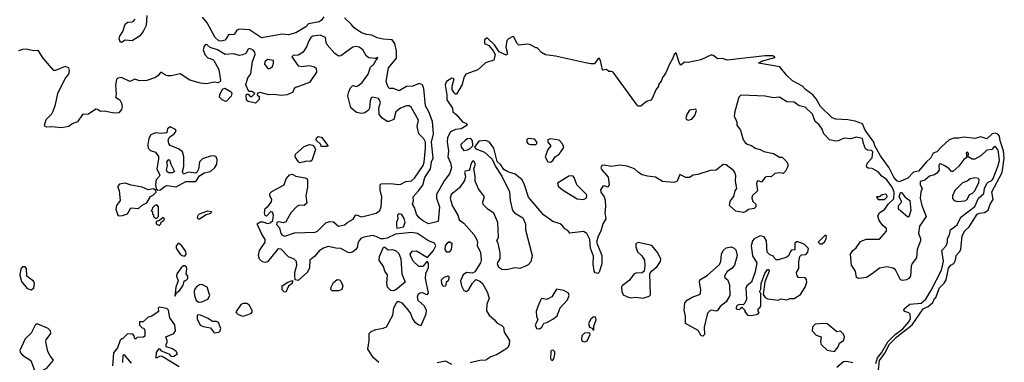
# Model space of a CAD drawing. Extents: x 2293830 to 2387798, y 66850 to 233222.
# Tile 178 of 192: x 2371881 to 2379958, y 200877 to 203692. Entities that reach past the tile are written whole.
import ezdxf

# ---------------------------------------------------------------- set-up
doc = ezdxf.new("R2010")
doc.units = 0

msp = doc.modelspace()

# ---------------------------------------------------------------- linework, layer by layer
at = {"layer": '0CON05XD'}
for points in [[(2372922.8, 203727.2), (2372918.7, 203645), (2372893.6, 203595), (2372865, 203555.6), (2372805, 203518.6), (2372745, 203524.3), (2372715, 203503.8), (2372705, 203510), (2372697.7, 203535), (2372701.4, 203555), (2372727.2, 203595), (2372745, 203653.3), (2372765, 203671.2), (2372805, 203673.3), (2372815, 203680), (2372827.1, 203695)], [(2374376.3, 203713.7), (2374355.4, 203685), (2374337.2, 203672.8), (2374251.5, 203658.5), (2374228.5, 203631.5), (2374147.4, 203582.6), (2374085, 203567.3), (2374035, 203571.9), (2373865, 203543.3), (2373765, 203607.6), (2373685, 203614.1), (2373663.3, 203605), (2373639.5, 203570.5), (2373592.7, 203567.3), (2373567.1, 203522.9), (2373535, 203516.2), (2373515, 203518.9), (2373485.5, 203545), (2373434.3, 203635.7), (2373419.2, 203665), (2373381.7, 203711.7)], [(2379050.8, 202399.2), (2379013.4, 202475), (2378943.3, 202573.2), (2378895.9, 202655), (2378888.2, 202685), (2378816.6, 202785), (2378793.3, 202835), (2378735, 202859.1), (2378675, 202870), (2378575, 202874.3), (2378545, 202884.4), (2378449.6, 202979.6), (2378415, 203040.8), (2378386.9, 203075), (2378328.2, 203118.2), (2378302.2, 203145), (2378220.2, 203190.2), (2378172.7, 203232.7), (2378115.8, 203305), (2377942.5, 203335), (2377965, 203351.2), (2378075, 203380), (2378075, 203386.2), (2378060, 203395), (2377995, 203394), (2377685, 203358.6), (2377645, 203371.9), (2377605, 203370.8), (2377575, 203395.8), (2377555, 203402.5), (2377469.3, 203360.7), (2377365, 203340), (2377335, 203342.5), (2377305, 203317.5), (2377290.5, 203340.5), (2377265, 203420), (2377250, 203405), (2377240, 203375), (2377208.3, 203321.7), (2377180, 203255), (2377153, 203217), (2377147, 203193), (2377120, 203155), (2377120, 203145), (2377100, 203115), (2377070, 203045), (2377058.3, 203031.7), (2377021.7, 203018.3), (2376975, 202980), (2376955, 202980), (2376945, 202990), (2376749.3, 203259.3), (2376736.4, 203266.4), (2376715, 203266.7), (2376695, 203282.5), (2376665, 203276.7), (2376660.5, 203280.5), (2376645.8, 203355), (2376635, 203376.2), (2376625, 203372.5), (2376595, 203330), (2376565, 203327.5), (2376521.7, 203338.3), (2376275, 203392.5), (2376193.6, 203403.6), (2376161.7, 203421.7), (2376125, 203460), (2376115, 203460), (2376067, 203487), (2376045, 203490), (2375975, 203482.5), (2375959.3, 203499.3), (2375935, 203550), (2375925, 203552.5), (2375890, 203535), (2375878.3, 203521.7), (2375869.2, 203465), (2375882.5, 203415), (2375878.3, 203401.7), (2375865, 203402.5), (2375815, 203427.5), (2375776.7, 203485), (2375715, 203542), (2375693.8, 203525), (2375694.6, 203495), (2375730.5, 203480.5), (2375765.9, 203435.9), (2375782.5, 203405), (2375770, 203360), (2375701.7, 203338.3), (2375640.3, 203279.7), (2375540, 203245), (2375523.6, 203216.4), (2375511.7, 203158.3), (2375465, 203080), (2375455, 203080), (2375445, 203090), (2375428.3, 203118.3), (2375428.8, 203145), (2375445.5, 203205.5), (2375425, 203211.8), (2375380.8, 203185), (2375370.8, 203155), (2375384.5, 203074.5), (2375385, 203033.8), (2375431.9, 202965), (2375435, 202934), (2375462.1, 202912.1), (2375513.3, 202853.3), (2375545, 202840), (2375552.5, 202825), (2375502.5, 202795), (2375455, 202789.1), (2375415, 202769.6), (2375389.6, 202725), (2375387.1, 202685), (2375399.2, 202615), (2375393.2, 202565), (2375415.8, 202515), (2375422.5, 202475), (2375406, 202425), (2375363.6, 202366.4), (2375300.5, 202255), (2375300, 202225), (2375325.6, 202155), (2375313.1, 202035), (2375234.4, 202014.4), (2375185, 202041.8), (2375157.7, 202065), (2375135.4, 202095), (2375118.4, 202148.4), (2375103.3, 202175), (2375110.4, 202205), (2375108, 202235), (2375152.9, 202285), (2375188.4, 202331.6), (2375205.4, 202395), (2375250.4, 202465), (2375258.8, 202525), (2375272.8, 202555), (2375257.8, 202685), (2375275.7, 202755), (2375267.3, 202855), (2375238.3, 202935), (2375210.8, 202985), (2375196.9, 203126.9), (2375185, 203157.5), (2375157, 203167), (2375105, 203146.2), (2375055, 203142), (2374995, 203106.7), (2374947, 203127), (2374915, 203127.5), (2374905, 203137.5), (2374886.7, 203185), (2374907.1, 203295), (2374971.9, 203375), (2374972.5, 203435), (2374958.9, 203495), (2374935.7, 203525), (2374861.9, 203531.9), (2374813.1, 203543.1), (2374770, 203565), (2374725, 203568.5), (2374685, 203584.5), (2374623.8, 203623.8), (2374601.3, 203655), (2374545, 203706.2)], [(2374910, 202855), (2374895, 202855.8), (2374852, 202885), (2374830.8, 202915), (2374826.4, 202963.6), (2374840.8, 203015), (2374823.7, 203043.7), (2374775, 203055.8), (2374765, 203048.8), (2374756.2, 203025), (2374751.2, 202965), (2374742.3, 202947.7), (2374713.3, 202925), (2374685, 202920.6), (2374645, 202928.6), (2374598.3, 202968.3), (2374573.8, 203065), (2374580, 203100), (2374595, 203132.5), (2374615, 203150), (2374645, 203143.8), (2374655, 203148), (2374691.2, 203175), (2374740, 203245), (2374759.5, 203300.5), (2374786.7, 203325), (2374803, 203357), (2374820, 203375), (2374815, 203380), (2374797.5, 203372.5), (2374745, 203378), (2374723.2, 203393.2), (2374696, 203445), (2374665.4, 203465.4), (2374641.7, 203471.7), (2374613.3, 203466.7), (2374515, 203393.3), (2374495, 203392.5), (2374465, 203413.3), (2374404.5, 203484.5), (2374394.2, 203505), (2374390, 203545), (2374345, 203563.8), (2374285, 203556), (2374270, 203545), (2374252.4, 203517.6), (2374236.8, 203473.2), (2374205.5, 203424.5), (2374165, 203400), (2374123.6, 203396.4), (2374112.5, 203385), (2374165, 203311.2), (2374195, 203306.2), (2374255, 203316.2), (2374300, 203305), (2374313, 203293), (2374315, 203260), (2374257.5, 203175), (2374145, 203133.3), (2374133.8, 203125), (2374122.5, 203095), (2374075.9, 203074.1), (2374025, 203068), (2373965, 203077.1), (2373924.1, 203074.1), (2373855, 203092), (2373833, 203087), (2373830, 203075), (2373845, 203060), (2373846.7, 203035), (2373815, 203006.7), (2373755, 203020), (2373741.7, 203031.7), (2373740, 203075), (2373745, 203080), (2373755, 203080), (2373771.7, 203061.7), (2373785, 203060), (2373810, 203085), (2373785, 203102.5), (2373761.7, 203101.7), (2373736, 203155), (2373753.8, 203215), (2373776.4, 203246.4), (2373790.7, 203349.3), (2373813.3, 203405), (2373811.2, 203425), (2373793.3, 203445), (2373765, 203456), (2373755, 203450), (2373735.7, 203414.3), (2373708.3, 203401.7), (2373685, 203396.5), (2373635, 203410.4), (2373566.3, 203406.3), (2373505, 203444.2), (2373443.6, 203463.6), (2373420, 203485), (2373405, 203486.9), (2373394, 203475), (2373386.7, 203445), (2373400, 203405), (2373425, 203378.8), (2373464.3, 203364.3), (2373473.8, 203355), (2373515, 203282.5), (2373528.8, 203195), (2373525, 203182.5), (2373506.1, 203173.9), (2373475, 203176.9), (2373414.6, 203165.4), (2373365, 203170.3), (2373276.7, 203195), (2373196.4, 203246.4), (2373125, 203230), (2373095, 203231.2), (2373076.4, 203236.4), (2373045, 203257.5), (2373035, 203257.5), (2373017.7, 203232.3), (2372994.2, 203215.8), (2372925, 203193.1), (2372865, 203190), (2372825, 203202.5), (2372785, 203183.3), (2372717, 203217), (2372685, 203210), (2372675, 203200), (2372667.3, 203152.7), (2372672, 203078), (2372667.5, 203055), (2372703, 203033), (2372717.5, 203005), (2372722.5, 202975), (2372716.7, 202955), (2372695, 202927.5), (2372656.4, 202923.6), (2372575, 202938.8), (2372545, 202936.7), (2372520, 202955), (2372505, 202956.2), (2372445.8, 202914.2), (2372395, 202911.4), (2372355, 202852.5), (2372312.5, 202835), (2372285, 202813.8), (2372225, 202802.9), (2372145, 202811.2), (2372105, 202807.5), (2372090, 202815), (2372083.8, 202825), (2372098.8, 202871.2), (2372145, 202919.2), (2372155, 202938.8), (2372174, 202995), (2372192.8, 203085), (2372252.9, 203207.1), (2372283.4, 203245), (2372289.5, 203275), (2372285.4, 203295), (2372255, 203308.2), (2372175, 203274), (2372161.4, 203275), (2372074.4, 203375), (2372036.2, 203435), (2372025, 203438.8), (2371995, 203436), (2371935, 203448.6), (2371905, 203446.7), (2371870, 203435)], [(2373925, 203287.5), (2373935, 203292.5), (2373953.6, 203306.4), (2373963, 203333), (2373962.5, 203355), (2373915, 203363.3), (2373893.3, 203345), (2373890, 203325), (2373915, 203292.5), (2373925, 203287.5)], [(2373575, 203020), (2373545, 203030), (2373520, 203055), (2373522.5, 203075), (2373545, 203120), (2373565, 203130), (2373615, 203100), (2373622.5, 203085), (2373615, 203062.5), (2373575, 203020)], [(2379243.8, 201803.8), (2379237.5, 201735), (2379202.2, 201687.8), (2379193.8, 201666.2), (2379186.9, 201585), (2379175, 201566), (2379156.3, 201553.7), (2379125, 201549.4), (2379105.6, 201555.6), (2379066.3, 201636.3), (2379045, 201649.4), (2378995, 201660.8), (2378935, 201650.8), (2378875, 201602.9), (2378826.4, 201573.6), (2378765.7, 201565.7), (2378744.4, 201574.4), (2378737.3, 201625), (2378704.4, 201675), (2378696.7, 201765), (2378715, 201795.6), (2378741.6, 201818.4), (2378779.3, 201870.7), (2378825, 201889.2), (2378935, 201888.1), (2378990.8, 201955), (2378991.4, 201975), (2378961.7, 202001.7), (2378931.8, 202041.8), (2378920.4, 202079.6), (2378932.9, 202105), (2378976.5, 202135), (2379004.6, 202175), (2379051.2, 202218.8), (2379053, 202275), (2379036.5, 202316.5), (2378995.2, 202375.2), (2378954.4, 202405), (2378922.8, 202442.8), (2378875, 202469.1), (2378841.7, 202471.7), (2378829.2, 202479.2), (2378827.1, 202495), (2378835.6, 202515), (2378875, 202557.8), (2378879.5, 202605), (2378867.3, 202617.3), (2378835, 202620), (2378820.4, 202630.4), (2378802.5, 202675), (2378795, 202716.7), (2378745, 202725.7), (2378695, 202711.9), (2378645, 202717.9), (2378595, 202695.7), (2378575, 202693.1), (2378525, 202704.6), (2378478.6, 202755), (2378463.4, 202793.4), (2378438.8, 202828.8), (2378405.9, 202855.9), (2378384.7, 202914.7), (2378323.6, 202973.6), (2378275, 202984.2), (2378235, 203014), (2378175, 203016), (2378115, 203056), (2378065, 203048.8), (2377995, 203063.8), (2377805, 203071.2), (2377795, 203070), (2377781.2, 203055), (2377746.2, 202936.2), (2377740.8, 202895), (2377763.3, 202855), (2377763.8, 202825), (2377792.7, 202782.7), (2377815.6, 202705.6), (2377832.8, 202682.8), (2377848.7, 202668.7), (2377885, 202658), (2377915, 202635.7), (2377955.6, 202625.6), (2377985, 202608.8), (2378065, 202591.2), (2378115, 202562.5), (2378135, 202562.5), (2378172.5, 202525), (2378182.5, 202505), (2378182.5, 202485), (2378163.6, 202446.4), (2378145, 202427.5), (2378115, 202432.5), (2378075, 202427.5), (2378045, 202400), (2378015, 202403.3), (2377995, 202398.8), (2377965, 202357.5), (2377945, 202367.1), (2377931.4, 202365), (2377925.7, 202345), (2377933.8, 202285), (2377890.8, 202245), (2377885.7, 202225), (2377895, 202196.7), (2377918.8, 202175), (2377920, 202155), (2377905, 202141.2), (2377858.3, 202131.7), (2377835, 202113.3), (2377815, 202106.7), (2377755, 202119.4), (2377704, 202165), (2377708.3, 202201.7), (2377739.9, 202240.1), (2377749.2, 202285), (2377764.2, 202305), (2377753.1, 202365), (2377755, 202407.5), (2377747.3, 202435), (2377735, 202452.2), (2377675, 202498.8), (2377650.7, 202500.7), (2377595, 202454.3), (2377545, 202453.3), (2377445, 202420), (2377405, 202413.3), (2377375, 202393.8), (2377345, 202394), (2377295, 202420), (2377274.3, 202365), (2377247.3, 202352.7), (2377155, 202361.9), (2377097, 202397), (2377030, 202405), (2376987.7, 202417.7), (2376957.5, 202435), (2376925, 202467.5), (2376865, 202488.8), (2376805, 202497.5), (2376733.9, 202486.1), (2376675, 202497.8), (2376655, 202493.1), (2376647.9, 202475), (2376655, 202457.5), (2376707.3, 202397.3), (2376716, 202335), (2376705, 202316.7), (2376676.7, 202326.7), (2376665, 202324.4), (2376645.5, 202295), (2376647.5, 202275), (2376676.2, 202235), (2376685, 202210), (2376687.3, 202157.3), (2376681.4, 202105), (2376690, 202055), (2376664, 202015), (2376647.5, 201955), (2376627, 201913), (2376613.3, 201865), (2376656.2, 201755), (2376656.1, 201686.1), (2376635, 201617.5), (2376623, 201607), (2376602.3, 201612.3), (2376594, 201625), (2376586, 201685), (2376588.3, 201748.3), (2376564, 201815), (2376558.8, 201885), (2376534, 201935), (2376505, 201951.4), (2376395, 201937.1), (2376378.7, 201958.7), (2376352.6, 201972.6), (2376336.6, 201996.6), (2376315, 202014.1), (2376254.7, 202034.7), (2376178.3, 202088.3), (2376053.9, 202233.9), (2376021.1, 202335), (2376001.9, 202375), (2375945, 202422.5), (2375885, 202442.9), (2375852, 202462), (2375827.9, 202497.9), (2375797.5, 202527.5), (2375770.8, 202635), (2375734, 202685), (2375705, 202698.6), (2375646.6, 202693.4), (2375612.5, 202645), (2375621.7, 202631.7), (2375695, 202602), (2375756.2, 202545), (2375784.3, 202485), (2375835.5, 202405.5), (2375898.3, 202278.3), (2375905.5, 202205.5), (2375924.4, 202124.4), (2375941.2, 202105), (2376007.1, 202065), (2376030, 202015), (2376030, 201965), (2376086, 201755), (2376075, 201703.3), (2376052.3, 201677.7), (2376025, 201663.8), (2375985, 201648.8), (2375942, 201652), (2375873.9, 201636.1), (2375835, 201639.3), (2375811.2, 201655), (2375800.5, 201685), (2375802.7, 201697.3), (2375823.6, 201726.4), (2375822, 201775), (2375805.6, 201855.6), (2375796.2, 201875), (2375808.1, 201905), (2375801.9, 202025), (2375771.1, 202101.1), (2375722.7, 202132.7), (2375683.3, 202173.3), (2375679.1, 202195), (2375693.6, 202235), (2375645, 202302.9), (2375616.4, 202365), (2375616.2, 202405), (2375605.5, 202465), (2375620.5, 202505), (2375605, 202530), (2375595, 202530), (2375582.5, 202505), (2375573.8, 202465), (2375565, 202454), (2375535, 202445.8), (2375529.2, 202435), (2375537.5, 202405), (2375529.7, 202370.3), (2375489.1, 202310.9), (2375420, 202255), (2375412.9, 202225), (2375427.5, 202165), (2375475.4, 202085.4), (2375486.6, 202046.6), (2375525, 202020), (2375605.8, 201925.8), (2375628.3, 201888.3), (2375635.6, 201865.6), (2375635, 201832.5), (2375657.4, 201787.4), (2375662.9, 201757.1), (2375665.7, 201715.7), (2375660, 201695), (2375615, 201620), (2375595, 201610), (2375545, 201615.6), (2375518.1, 201595), (2375498.2, 201545), (2375504.6, 201504.6), (2375525, 201466.2), (2375545, 201459.2), (2375564, 201475), (2375595, 201527.5), (2375623, 201557), (2375655, 201543.3), (2375678.8, 201525), (2375715.4, 201455.4), (2375731.9, 201405), (2375714.3, 201355), (2375711.1, 201301.1), (2375733.2, 201263.2), (2375776.7, 201225), (2375795, 201200), (2375835, 201178.8), (2375848.8, 201165), (2375855.8, 201125), (2375898.8, 201055), (2375897.5, 201025), (2375888.3, 201001.7), (2375870, 200985), (2375791.7, 200938.3), (2375745, 200923.3), (2375705, 200894), (2375655, 200892.5), (2375575, 200873.1)], [(2374826.7, 200875), (2374783.3, 200915), (2374736.7, 200985), (2374746.7, 201055), (2374747.5, 201115), (2374765, 201130), (2374803.6, 201146.4), (2374863.6, 201156.4), (2374890.2, 201169.8), (2374942.9, 201265), (2374950.8, 201325), (2374975, 201370), (2374985, 201378), (2375016.4, 201366.4), (2375065, 201309.2), (2375087.7, 201277.7), (2375102.2, 201235), (2375120.2, 201210.2), (2375155, 201183.8), (2375175, 201180), (2375216.7, 201275), (2375218.2, 201305), (2375200.2, 201340.2), (2375150.8, 201385), (2375143.8, 201415), (2375151.7, 201438.3), (2375165, 201448.8), (2375185, 201451.2), (2375212.5, 201437.5), (2375225.7, 201434.3), (2375235.8, 201445), (2375210, 201565), (2375213.1, 201606.9), (2375234, 201655), (2375235, 201690), (2375225, 201702.5), (2375218.3, 201701.7), (2375186.7, 201665), (2375155, 201663.1), (2375111.1, 201705), (2375088.6, 201745), (2375084.5, 201765.5), (2375100.7, 201789.3), (2375135, 201791.5), (2375225, 201738.8), (2375276.5, 201795), (2375293.5, 201835), (2375282.5, 201855), (2375235.8, 201875), (2375145.3, 201935.3), (2375095.8, 201944.2), (2374965, 201930), (2374895, 201897.5), (2374865, 201891.1), (2374842.2, 201892.2), (2374805, 201911.4), (2374775, 201918.2), (2374703.3, 201905), (2374680.8, 201895), (2374668.3, 201881.7), (2374655.8, 201855), (2374651.2, 201825), (2374638.8, 201805), (2374615, 201784), (2374595, 201776), (2374575, 201778), (2374515, 201811.9), (2374475.3, 201815.3), (2374411.9, 201828.1), (2374372, 201815), (2374337.6, 201792.4), (2374300.9, 201749.1), (2374260.4, 201715), (2374257.8, 201652.2), (2374243.2, 201616.8), (2374165, 201550), (2374140, 201555), (2374136.7, 201586.7), (2374137.1, 201615), (2374155.6, 201675), (2374152, 201705), (2374133.4, 201723.4), (2374085, 201743.3), (2374025, 201805.8), (2374005, 201809.2), (2373995, 201804), (2373915, 201701.2), (2373895, 201696.2), (2373872.7, 201702.7), (2373848.8, 201725), (2373838.8, 201755), (2373849.2, 201795), (2373894, 201865), (2373894.4, 201885), (2373864.7, 201934.7), (2373830, 202015), (2373855, 202030), (2373875, 202030), (2373915, 202017.5), (2373936.1, 202023.9), (2373958.3, 202041.7), (2373964, 202085), (2373955, 202110), (2373940, 202115), (2373905, 202077.5), (2373894.1, 202084.1), (2373890, 202105), (2373895, 202140.8), (2373919.9, 202160.1), (2373946.7, 202195), (2373950, 202215), (2373932.1, 202245), (2373932.7, 202265), (2373949.2, 202280.8), (2374051.2, 202335), (2374068, 202385), (2374095, 202416.2), (2374115, 202421.2), (2374146.7, 202405), (2374223.6, 202393.6), (2374240, 202385), (2374241.7, 202371.7), (2374241.2, 202315), (2374228, 202245), (2374236.7, 202185), (2374215.7, 202164.3), (2374175, 202168.6), (2374155, 202156.9), (2374104, 202105), (2374065, 202031.2), (2374045, 202023.3), (2374005, 202030), (2373990, 202025), (2373988.3, 202008.3), (2374011.2, 201981.2), (2374024.3, 201935), (2374035, 201922), (2374055, 201912.5), (2374135, 201940), (2374305, 201945.6), (2374325, 201955.6), (2374395, 202024.4), (2374425, 202032.9), (2374455, 202031.9), (2374495, 201994.6), (2374545, 202007.4), (2374572.8, 202027.2), (2374617.3, 202052.7), (2374635, 202085.8), (2374645, 202088.1), (2374682.7, 202072.7), (2374721, 202079), (2374805, 202102.9), (2374835.1, 202124.9), (2374846.1, 202155), (2374851.8, 202235), (2374838.2, 202295), (2374838.8, 202335), (2374845, 202343.3), (2374925, 202345.6), (2374985, 202337.8), (2375008.5, 202341.5), (2375047.3, 202362.7), (2375095, 202368.6), (2375119.8, 202390.2), (2375189.6, 202495), (2375198.6, 202521.4), (2375211.1, 202635), (2375209.1, 202685), (2375195, 202712.5), (2375154.4, 202755), (2375142.5, 202815), (2375152.5, 202865), (2375092.4, 202972.4), (2375075, 202982.5), (2375055, 202983.1), (2375003.8, 202965), (2374965.6, 202934.4), (2374949.1, 202870.9), (2374910, 202855)], [(2377365, 202866), (2377395, 202874), (2377420, 202905), (2377432.5, 202945), (2377427, 202957), (2377375, 202947.5), (2377355, 202917.5), (2377346, 202885), (2377350.3, 202870.3), (2377365, 202866)], [(2373015, 202290), (2373035, 202292.5), (2373069.3, 202320.7), (2373090.7, 202329.3), (2373165, 202319.2), (2373245, 202362.5), (2373327, 202363), (2373355, 202410), (2373395, 202432.5), (2373445, 202443.3), (2373482.2, 202477.8), (2373497.5, 202505), (2373501.7, 202541.7), (2373494, 202565), (2373475, 202574.4), (2373445, 202571.5), (2373380.9, 202549.1), (2373356.3, 202523.7), (2373347, 202463), (2373333.9, 202436.1), (2373325, 202431.2), (2373265, 202439.4), (2373225, 202422.5), (2373216.7, 202445), (2373228.6, 202485), (2373226.2, 202565), (2373217, 202607), (2373185, 202630), (2373115, 202657.5), (2373103.3, 202675), (2373100, 202705), (2373111.7, 202728.3), (2373148, 202755), (2373163.3, 202775), (2373158.3, 202788.3), (2373115, 202811.2), (2373092.5, 202795), (2373087, 202763), (2373045, 202757.5), (2372995, 202763.3), (2372956.7, 202745), (2372939.2, 202715), (2372931.5, 202665), (2372935.6, 202635), (2372955, 202615.6), (2372995, 202602), (2373018.6, 202568.6), (2373020.8, 202545), (2373005.7, 202465.7), (2373030, 202415), (2373026.4, 202403.6), (2373000, 202375), (2372996.4, 202336.4), (2373001.7, 202301.7), (2373015, 202290)], [(2374405, 202650), (2374355, 202650), (2374350, 202665), (2374313, 202703), (2374315, 202720), (2374328.3, 202731.7), (2374356.4, 202726.4), (2374408.3, 202658.3), (2374405, 202650)], [(2378925.9, 200814.1), (2378935, 200893.1), (2378978.2, 200951.8), (2379015.2, 201025), (2379077.1, 201085), (2379202.5, 201185), (2379293, 201317), (2379334.3, 201335.7), (2379372.3, 201367.7), (2379385, 201400), (2379395, 201410), (2379425, 201490), (2379465, 201527.5), (2379480, 201555), (2379499.3, 201650.7), (2379520, 201675), (2379545, 201690), (2379557.5, 201715), (2379562.5, 201755), (2379590, 201785), (2379600, 201805), (2379613.3, 201915), (2379635, 201956.2), (2379668.8, 201991.2), (2379735, 202093.3), (2379755, 202103.3), (2379795, 202107.5), (2379825, 202127.5), (2379842.5, 202175), (2379867.5, 202215), (2379855, 202277.5), (2379941.4, 202435), (2379957.7, 202555), (2379950.3, 202615), (2379923.6, 202695), (2379918.4, 202735), (2379905, 202750), (2379885, 202759.1), (2379857.4, 202752.6), (2379815, 202712.5), (2379765, 202728.9), (2379715, 202715.2), (2379625, 202726.6), (2379585, 202716.9), (2379545, 202718.7), (2379505, 202704.3), (2379441.6, 202648.4), (2379405, 202607.1), (2379375, 202594.5), (2379355, 202556.8), (2379320, 202525), (2379255, 202447.2), (2379211.8, 202438.2), (2379165, 202388.5), (2379095, 202360), (2379075, 202366.7), (2379050.8, 202399.2)], [(2374176.2, 202516.2), (2374165, 202526.7), (2374140, 202565), (2374144.5, 202585.5), (2374215, 202648.8), (2374257, 202667), (2374285, 202660), (2374300, 202645), (2374307.5, 202625), (2374276.7, 202535), (2374265, 202526.7), (2374235, 202528.1), (2374205, 202521.4), (2374176.2, 202516.2)], [(2375525, 202616.7), (2375555, 202622), (2375577.5, 202632.5), (2375597.5, 202655), (2375596, 202695), (2375588.3, 202708.3), (2375575, 202715.8), (2375555, 202714), (2375540, 202705), (2375500, 202665), (2375501.2, 202645), (2375525, 202616.7)], [(2376075, 202665.5), (2376115, 202666), (2376124, 202675), (2376122.9, 202687.1), (2376105, 202711.2), (2376055.8, 202714.2), (2376040, 202705), (2376041.2, 202685), (2376052.6, 202672.6), (2376075, 202665.5)], [(2376235, 202520), (2376254, 202535), (2376274.5, 202565.5), (2376305, 202586), (2376345, 202642.5), (2376335, 202671.2), (2376305, 202702), (2376235, 202712), (2376214.6, 202705), (2376214.7, 202684.7), (2376237.5, 202655), (2376212, 202625), (2376192.5, 202565), (2376214.5, 202524.5), (2376235, 202520)], [(2378905, 200866), (2378916.8, 200913.2), (2378950.9, 200955), (2379003.5, 201046.5), (2379063.5, 201106.5), (2379125, 201152.5), (2379178.5, 201211.5), (2379188.1, 201238.1), (2379185, 201273.8), (2379175, 201283.1), (2379141.2, 201295), (2379134, 201305), (2379136, 201315), (2379183.3, 201355), (2379275, 201362.4), (2379313.8, 201395), (2379355, 201463.1), (2379441.5, 201635), (2379458.1, 201708.1), (2379445.8, 201795), (2379480.8, 201835), (2379490.8, 201865), (2379490.8, 201895), (2379507.5, 201925), (2379517.5, 201965), (2379570, 202005), (2379600.3, 202069.7), (2379715, 202156.4), (2379746.1, 202225), (2379789.3, 202265), (2379794.8, 202305), (2379814.9, 202345.1), (2379825, 202357.5), (2379855, 202371.8), (2379865, 202387.2), (2379905.8, 202484.2), (2379917.6, 202535), (2379911, 202605), (2379903.9, 202625), (2379885, 202647.1), (2379875, 202648.8), (2379855, 202624), (2379815, 202619.4), (2379765, 202572.5), (2379715, 202546), (2379695, 202546.2), (2379660, 202565), (2379663.6, 202593.6), (2379655, 202603.3), (2379644.4, 202595), (2379650, 202565), (2379643.8, 202556.2), (2379625, 202543.8), (2379585, 202487.5), (2379535, 202443.3), (2379524.5, 202444.5), (2379506, 202466), (2379471.2, 202491.2), (2379435, 202506.7), (2379426.4, 202503.6), (2379421.2, 202495), (2379424, 202455), (2379405, 202431.4), (2379385, 202418.1), (2379344, 202405), (2379305, 202374), (2379267.7, 202362.3), (2379267.1, 202335), (2379284.4, 202305), (2379273.6, 202275), (2379268.2, 202225), (2379280.7, 202165), (2379317.5, 202075), (2379262.5, 201995), (2379252.5, 201935), (2379271.2, 201895), (2379270, 201875), (2379243.8, 201803.8)], [(2373135, 202433.3), (2373105, 202433.3), (2373092, 202442), (2373086.7, 202455), (2373092.5, 202495), (2373088.8, 202525), (2373105, 202542.5), (2373113.6, 202533.6), (2373120, 202505), (2373150, 202445), (2373135, 202433.3)], [(2376505, 202214.2), (2376527.5, 202225), (2376534.3, 202245), (2376531.4, 202255), (2376450.6, 202335), (2376430.6, 202395), (2376417.8, 202407.8), (2376384.5, 202405.5), (2376291.4, 202348.6), (2376299.2, 202325), (2376333.8, 202295), (2376455, 202220.6), (2376505, 202214.2)], [(2372695, 202081.2), (2372725, 202083.8), (2372765, 202097.5), (2372793, 202147), (2372855, 202141.2), (2372885, 202167.5), (2372925, 202187.5), (2372955, 202240), (2372978.3, 202251.7), (2373000, 202275), (2372998.3, 202288.3), (2372975, 202303.3), (2372935, 202292.5), (2372885, 202316.7), (2372795, 202331.9), (2372745, 202349.4), (2372700.8, 202339.2), (2372687.5, 202325), (2372686.7, 202315), (2372696.2, 202285), (2372706, 202205), (2372676.2, 202165), (2372668.8, 202135), (2372686.1, 202086.1), (2372695, 202081.2)], [(2379575, 202199.2), (2379635, 202204.2), (2379653.3, 202215), (2379673.3, 202255), (2379695, 202264.5), (2379716.1, 202285), (2379749.2, 202355), (2379751.2, 202375), (2379745, 202386.2), (2379715, 202392), (2379677.5, 202385), (2379654.3, 202365.7), (2379615, 202350.8), (2379550.8, 202289.2), (2379532.5, 202245), (2379533, 202223), (2379546.7, 202206.7), (2379575, 202199.2)], [(2378924.2, 202214.2), (2378975, 202214.7), (2378996.9, 202235), (2378995, 202250), (2378985, 202258), (2378956.4, 202253.6), (2378935, 202237.5), (2378910, 202235), (2378924.2, 202214.2)], [(2379165, 202070.6), (2379088.8, 202135), (2379091.1, 202165), (2379116.2, 202195), (2379094.4, 202235), (2379105, 202270.8), (2379115, 202272.5), (2379144, 202234), (2379183.1, 202205), (2379192.1, 202125), (2379175, 202070.8), (2379165, 202070.6)], [(2373005, 202060), (2373020, 202075), (2373020, 202155), (2373005, 202170), (2372990, 202165), (2372970, 202145), (2372968.3, 202131.7), (2372960, 202125), (2372970, 202115), (2372970, 202095), (2372978.3, 202088.3), (2372980, 202075), (2372991.7, 202061.7), (2373005, 202060)], [(2373355, 202053.3), (2373345, 202053.3), (2373338.8, 202065), (2373344.3, 202085), (2373355, 202095.8), (2373425, 202121.2), (2373455.8, 202115.8), (2373445, 202098.8), (2373410.8, 202089.2), (2373355, 202053.3)], [(2374975, 201980), (2375005, 201983.3), (2375029.5, 201990.5), (2375044.4, 202025), (2375035, 202057.5), (2375015, 202092.5), (2374995, 202095.7), (2374981.2, 202085), (2374984.2, 202055), (2374972.2, 202025), (2374971.2, 202001.2), (2374975, 201980)], [(2373025, 202000), (2373040, 202015), (2373041.7, 202028.3), (2373067.5, 202045), (2373070, 202055), (2373057, 202067), (2373028.3, 202041.7), (2373000, 202035), (2373000, 202015), (2373025, 202000)], [(2377885, 201262.5), (2377937, 201273), (2377947.5, 201285), (2377940, 201295), (2377940, 201315), (2377955, 201330), (2377960, 201345), (2377960, 201445), (2377950, 201455), (2377961.7, 201478.3), (2377962.5, 201525), (2377994.1, 201605.9), (2378015, 201640), (2378025, 201640), (2378030, 201625), (2377993, 201537), (2377980, 201435), (2377995, 201410), (2378018.3, 201398.3), (2378105, 201387.5), (2378125, 201397.5), (2378175, 201390), (2378198.3, 201401.7), (2378235, 201402.5), (2378286.7, 201435), (2378323.3, 201495), (2378338.8, 201535), (2378336.4, 201556.4), (2378325, 201570), (2378270, 201575), (2378258.3, 201588.3), (2378252.5, 201615), (2378271.7, 201648.3), (2378272.5, 201705), (2378280, 201745), (2378295, 201760), (2378328.3, 201761.7), (2378347, 201783), (2378351.7, 201811.7), (2378317, 201847), (2378265, 201867.5), (2378253, 201867), (2378240, 201855), (2378238.3, 201801.7), (2378211.7, 201798.3), (2378200, 201785), (2378190, 201755), (2378175, 201740), (2378105, 201720), (2378085, 201720), (2378070, 201735), (2378065, 201750), (2378035, 201760), (2378013, 201783), (2378006.2, 201875), (2377987.1, 201907.1), (2377955, 201916), (2377905, 201891.2), (2377892.5, 201875), (2377880.8, 201835), (2377891.7, 201751.7), (2377927.5, 201695), (2377915, 201620), (2377883.6, 201536.4), (2377846.7, 201505), (2377836.2, 201485), (2377843, 201397), (2377828.3, 201361.7), (2377815, 201350), (2377785, 201351.4), (2377765.8, 201345), (2377756.4, 201325), (2377765, 201313.1), (2377779.7, 201310.3), (2377794, 201316), (2377805, 201330), (2377830, 201305), (2377830, 201295), (2377850, 201265), (2377885, 201262.5)], [(2378465, 201850), (2378485, 201870), (2378497, 201893), (2378500, 201915), (2378495, 201920), (2378485, 201920), (2378430, 201865), (2378445, 201850), (2378465, 201850)], [(2373235, 201750), (2373246.7, 201765), (2373245, 201787.5), (2373212.5, 201835), (2373183, 201857), (2373163.3, 201835), (2373163.3, 201815), (2373197.5, 201765), (2373215, 201753.3), (2373235, 201750)], [(2375405, 201782.5), (2375385, 201782.5), (2375371.2, 201805), (2375375, 201832.5), (2375387.5, 201855), (2375405, 201870), (2375426.7, 201855), (2375420, 201805), (2375405, 201782.5)], [(2376995, 201403.3), (2377045, 201420), (2377055, 201430), (2377050, 201605), (2377064, 201625), (2377111.2, 201665), (2377137.5, 201705), (2377140, 201725), (2377116.1, 201776.1), (2377065.8, 201835.8), (2376955, 201860.8), (2376935, 201850), (2376934.3, 201825.7), (2376948, 201785), (2376985, 201750.8), (2377005, 201716.2), (2377008.9, 201671.1), (2377004.4, 201625.6), (2376987.3, 201612.7), (2376935, 201610), (2376918, 201602), (2376879.8, 201550.2), (2376823.8, 201505), (2376818.8, 201495), (2376819.5, 201459.5), (2376832.2, 201432.2), (2376865.9, 201415.9), (2376895, 201408), (2376935, 201412), (2376995, 201403.3)], [(2374945, 201464.3), (2374925, 201467.1), (2374898.1, 201495), (2374891.8, 201525), (2374897.5, 201595), (2374877, 201627), (2374864.4, 201665), (2374830, 201715), (2374832.7, 201747.3), (2374865, 201824.2), (2374875, 201823.3), (2374905, 201801.1), (2374935, 201803.1), (2374965, 201794.3), (2374990.2, 201770.2), (2375007.4, 201727.4), (2375016.5, 201605), (2375044.3, 201535), (2374967.3, 201472.7), (2374945, 201464.3)], [(2377485, 201092), (2377470, 201095), (2377447.3, 201137.3), (2377343.3, 201195), (2377341.9, 201255), (2377331.9, 201305), (2377337.5, 201365), (2377355, 201386.2), (2377398.3, 201411.7), (2377450, 201430), (2377465, 201443.3), (2377469.5, 201475), (2377456.2, 201535), (2377460, 201555), (2377519.2, 201590.8), (2377620.6, 201679.4), (2377632.9, 201705), (2377637.5, 201765), (2377651.5, 201795), (2377675, 201817.9), (2377715.9, 201825.9), (2377741.2, 201815), (2377755, 201801.2), (2377767.5, 201755), (2377744.2, 201675.8), (2377721.7, 201648.3), (2377685, 201622.5), (2377662.5, 201585), (2377665, 201570), (2377686.1, 201556.1), (2377702.7, 201512.7), (2377707.1, 201425), (2377676.8, 201373.2), (2377628, 201335), (2377605, 201303.3), (2377595, 201297.5), (2377555, 201306.7), (2377545, 201302.5), (2377525.9, 201284.1), (2377520.3, 201269.7), (2377496, 201165), (2377499.2, 201105), (2377485, 201092)], [(2371975, 201473.3), (2371996.2, 201485), (2372003.3, 201525), (2371993.3, 201543.3), (2371940, 201585), (2371938.3, 201648.3), (2371925, 201660), (2371905, 201660), (2371890, 201645), (2371883, 201593), (2371895, 201540), (2371943.6, 201483.6), (2371975, 201473.3)], [(2373155, 201420), (2373170, 201450), (2373195, 201470), (2373220, 201505), (2373231.7, 201548.3), (2373245, 201550), (2373260, 201565), (2373260, 201585), (2373247.5, 201605), (2373252.5, 201645), (2373248.3, 201658.3), (2373235, 201670), (2373225, 201670), (2373205, 201652.5), (2373171.2, 201605), (2373167.5, 201585), (2373180, 201545), (2373162.5, 201495), (2373155, 201420)], [(2373350.7, 201370.7), (2373375, 201373.3), (2373424.5, 201395.5), (2373440.8, 201425), (2373418.8, 201495), (2373375, 201517.5), (2373355, 201514), (2373332.3, 201497.7), (2373316, 201475), (2373313.1, 201455), (2373315.7, 201425), (2373330, 201385), (2373350.7, 201370.7)], [(2374065, 201452.5), (2374050, 201455), (2374035, 201472.5), (2374033.9, 201506.1), (2374080, 201535), (2374118.3, 201548.3), (2374117.5, 201525), (2374087, 201503), (2374065, 201452.5)], [(2374445, 201464.2), (2374434, 201475), (2374435.9, 201494.1), (2374455, 201532.5), (2374485, 201556.7), (2374505, 201553.3), (2374515, 201543.3), (2374533.1, 201505), (2374522.9, 201475), (2374495, 201464.5), (2374445, 201464.2)], [(2375355, 201500), (2375342.5, 201525), (2375340, 201555), (2375363, 201577), (2375395, 201587.5), (2375401.7, 201581.7), (2375402.5, 201565), (2375395, 201547.5), (2375378.3, 201531.7), (2375375, 201502.5), (2375355, 201500)], [(2376145, 201152), (2376163.8, 201165), (2376181.2, 201198.8), (2376205, 201203.8), (2376255, 201230.6), (2376290.6, 201259.4), (2376314.7, 201325.3), (2376375, 201390), (2376388, 201425), (2376383.8, 201445), (2376345, 201465.7), (2376285, 201478.8), (2376247.5, 201415), (2376205, 201393.3), (2376165, 201400), (2376157, 201393), (2376130, 201335), (2376118.8, 201295), (2376120, 201255), (2376130, 201225), (2376108.8, 201185), (2376120, 201155), (2376145, 201152)], [(2373715, 201253.8), (2373675, 201266.7), (2373657.5, 201285), (2373660, 201295), (2373701.2, 201355), (2373717, 201363), (2373744.2, 201364.2), (2373761.2, 201351.2), (2373784, 201305), (2373785, 201290), (2373774, 201276), (2373715, 201253.8)], [(2373190.3, 200840.3), (2373050, 200925), (2373033, 200927), (2373001.7, 200911.7), (2373003.6, 200956.4), (2373025, 200990), (2373041.7, 200971.7), (2373105, 200945.7), (2373125, 200926), (2373145, 200927.1), (2373176, 200946), (2373163.8, 200965), (2373135, 200986.7), (2373083.3, 201005), (2373083.3, 201025), (2373092.5, 201045), (2373080, 201085), (2373145, 201112.5), (2373160, 201135), (2373152.5, 201185), (2373113, 201243), (2373102.5, 201305), (2373088.8, 201318.8), (2373025, 201330), (2373018.3, 201321.7), (2373020, 201295), (2373010, 201285), (2372965, 201256.7), (2372935, 201246.7), (2372895, 201210), (2372865, 201210), (2372863, 201183), (2372885, 201160), (2372898.3, 201158.3), (2372907, 201137), (2372907, 201093), (2372897, 201083), (2372845, 201080), (2372835, 201070), (2372825, 201070), (2372820, 201095), (2372808.3, 201108.3), (2372765, 201110), (2372725, 201070), (2372715, 201070), (2372705, 201060), (2372682.5, 200995), (2372650, 200955), (2372643, 200847)], [(2372010.9, 200790.9), (2372035, 200793.5), (2372105, 200828.5), (2372157.5, 200895), (2372129.8, 200929.8), (2372112.1, 200965), (2372096.4, 201045), (2372099.4, 201060.6), (2372135.7, 201115), (2372134.4, 201135), (2372114.3, 201155), (2372025, 201193.1), (2372008.3, 201181.7), (2371975, 201116.2), (2371925, 201071.2), (2371883.3, 200975), (2371889.1, 200955), (2371904.8, 200934.8), (2371971.2, 200891.2), (2372010.9, 200790.9)], [(2373475, 201120), (2373515, 201123.3), (2373526.2, 201135), (2373530, 201155), (2373512.5, 201205), (2373495, 201213.3), (2373463.6, 201213.6), (2373427.7, 201237.7), (2373365, 201263.8), (2373345, 201267.5), (2373337, 201263), (2373336.2, 201235), (2373362.5, 201182.5), (2373385, 201170), (2373445, 201160), (2373475, 201120)], [(2376585, 201140), (2376590, 201145), (2376590, 201175), (2376610, 201225), (2376605, 201250), (2376585, 201246.7), (2376565, 201232), (2376545.8, 201195), (2376555, 201166.7), (2376578.3, 201158.3), (2376585, 201140)], [(2378565, 200967.1), (2378595.4, 201005), (2378606.2, 201033.8), (2378641.3, 201058.7), (2378647.8, 201085), (2378639.2, 201109.2), (2378615, 201134.2), (2378585, 201126.7), (2378503.4, 201193.4), (2378475, 201197.1), (2378405, 201190), (2378384.5, 201165), (2378380.6, 201135), (2378415, 201099.4), (2378455.6, 201085), (2378449.2, 201045), (2378455, 201023.1), (2378505, 200978), (2378565, 200967.1)], [(2376515, 201046), (2376535, 201054), (2376560, 201105), (2376555, 201120), (2376515, 201116.5), (2376492.5, 201095), (2376488.6, 201065), (2376495, 201052), (2376515, 201046)], [(2376245, 200890), (2376237.5, 200905), (2376241.2, 200965), (2376244.1, 200975.9), (2376255, 200978.8), (2376268, 200965), (2376269.2, 200945), (2376258.8, 200905), (2376245, 200890)], [(2372727.5, 200875), (2372730, 200935), (2372735, 200940), (2372795, 200870)], [(2375425, 200860), (2375375, 200886.2), (2375305, 200873.8)], [(2378585, 200836), (2378637.5, 200885), (2378664, 200886), (2378715, 200874.5)]]:
    msp.add_lwpolyline(points, dxfattribs=at)

doc.saveas('drawing.dxf')
